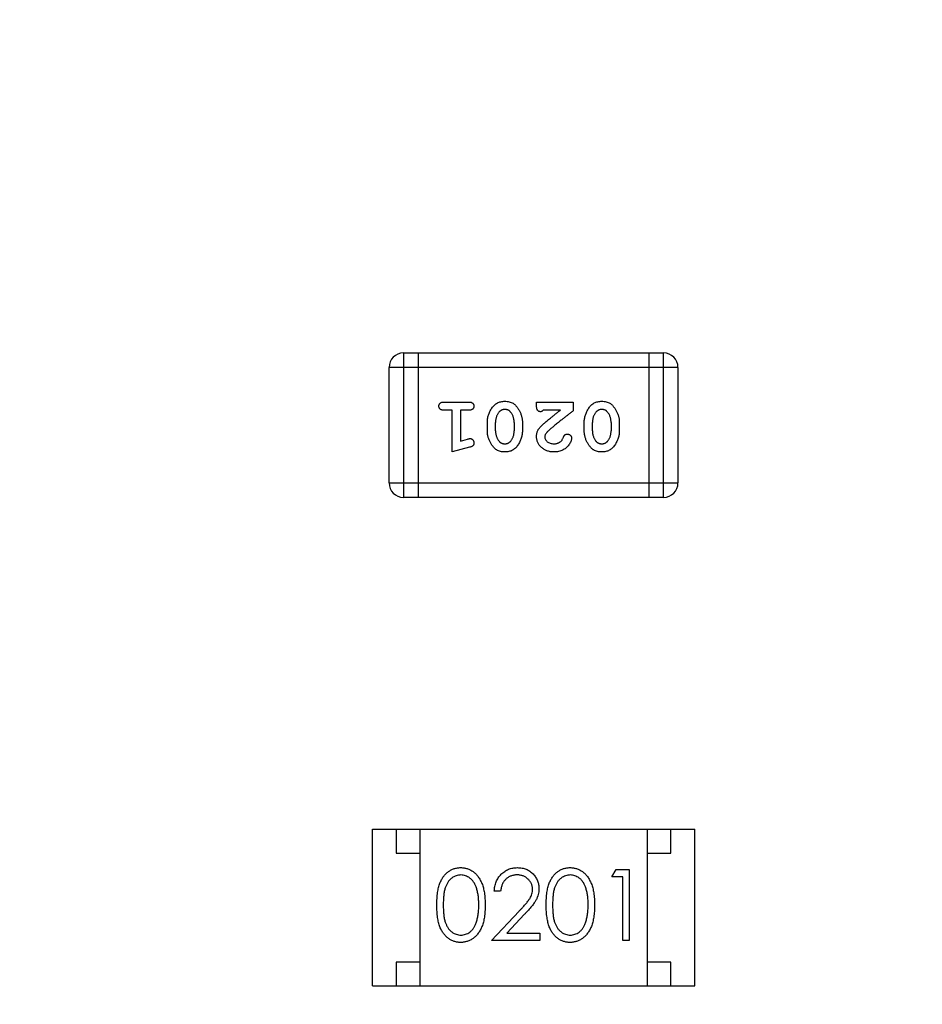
# Model space of a CAD drawing. Header units: millimetres. Extents: x 525 to 788, y 277 to 384.
# Tile 20 of 130: x 717.41 to 719.32, y 314.71 to 316.79. Entities that reach past the tile are written whole.
import ezdxf

# ---------------------------------------------------------------- set-up
doc = ezdxf.new("R2010")
doc.units = ezdxf.units.MM
doc.header["$LTSCALE"] = 5
doc.layers.get('0').update_dxf_attribs({"linetype": 'CONTINUOUS'})

msp = doc.modelspace()

# ---------------------------------------------------------------- linework, layer by layer
at = {"linetype": 'Continuous'}
for p, q in [((718.2228, 316.0879), (718.2228, 315.7831)), ((718.2228, 316.0879), (718.7714, 316.0879)), ((718.2533, 316.0879), (718.2533, 315.7831)), ((718.741, 315.7831), (718.741, 316.0879)), ((718.7714, 315.7831), (718.7714, 316.0879)), ((718.1923, 315.8136), (718.1923, 316.0574)), ((718.8019, 316.0574), (718.1923, 316.0574)), ((718.8019, 316.0574), (718.8019, 315.8136)), ((718.3083, 315.9843), (718.3603, 315.9843)), ((718.5034, 315.9764), (718.5034, 315.9843)), ((718.5034, 315.9843), (718.5805, 315.9843)), ((718.5805, 315.9843), (718.5805, 315.9654)), ((718.3256, 315.967), (718.3083, 315.967)), ((718.3256, 315.8789), (718.3256, 315.967)), ((718.343, 315.967), (718.343, 315.902)), ((718.3603, 315.967), (718.343, 315.967)), ((718.5538, 315.967), (718.5176, 315.967)), ((718.3996, 315.9235), (718.3996, 315.9412)), ((718.4169, 315.9237), (718.4169, 315.941)), ((718.4562, 315.941), (718.4562, 315.9237)), ((718.4735, 315.9412), (718.4735, 315.9235)), ((718.6041, 315.9235), (718.6041, 315.9412)), ((718.6214, 315.9237), (718.6214, 315.941)), ((718.6607, 315.941), (718.6607, 315.9237)), ((718.678, 315.9412), (718.678, 315.9235)), ((718.343, 315.902), (718.358, 315.9061)), ((718.3622, 315.8887), (718.3256, 315.8789)), ((718.1923, 315.8136), (718.8019, 315.8136)), ((718.7714, 315.7831), (718.2228, 315.7831)), ((718.1571, 314.7528), (718.1571, 315.0828)), ((718.1571, 315.0828), (718.8371, 315.0828)), ((718.2071, 315.0828), (718.2071, 315.0328)), ((718.2571, 315.0828), (718.2571, 314.7528)), ((718.7371, 315.0828), (718.7371, 314.7528)), ((718.7871, 315.0328), (718.7871, 315.0828)), ((718.8371, 314.7528), (718.8371, 315.0828)), ((718.2071, 315.0328), (718.2571, 315.0328)), ((718.7371, 315.0328), (718.7871, 315.0328)), ((718.6624, 314.9827), (718.6712, 314.9981)), ((718.6712, 314.9981), (718.6989, 314.9981)), ((718.6989, 314.9981), (718.6989, 314.8481)), ((718.6854, 314.9827), (718.6624, 314.9827)), ((718.6854, 314.8481), (718.6854, 314.9827)), ((718.4277, 314.952), (718.4143, 314.952)), ((718.4085, 314.8481), (718.4667, 314.9102)), ((718.4782, 314.9036), (718.4406, 314.8635)), ((718.4406, 314.8635), (718.5104, 314.8635)), ((718.5104, 314.8635), (718.5104, 314.8481)), ((718.5104, 314.8481), (718.4085, 314.8481)), ((718.6989, 314.8481), (718.6854, 314.8481)), ((718.2071, 314.8028), (718.2071, 314.7528)), ((718.2571, 314.8028), (718.2071, 314.8028)), ((718.7871, 314.8028), (718.7371, 314.8028)), ((718.7871, 314.7528), (718.7871, 314.8028)), ((718.1571, 314.7528), (718.8371, 314.7528))]:
    msp.add_line(p, q, dxfattribs=at)
for centre, radius, start, end in [((732.3971, 324.423), 35.9, 323.58286, 216.35846), ((718.2228, 316.0574), 0.0305, 90, 180), ((718.7714, 316.0574), 0.0305, 0, 90), ((718.2228, 315.8136), 0.0305, 180, 270), ((718.7714, 315.8136), 0.0305, 270, 0)]:
    msp.add_arc(centre, radius, start, end, dxfattribs=at)
for points, knots in [([(718.2973, 315.9756), (718.2974, 315.9762), (718.2974, 315.9774), (718.2979, 315.9791), (718.2988, 315.9806), (718.2999, 315.9819), (718.3015, 315.983), (718.3034, 315.9837), (718.3058, 315.9842), (718.3074, 315.9842), (718.3083, 315.9843)], [0, 0, 0, 0, 0.11508, 0.223334, 0.32935, 0.439023, 0.554571, 0.682512, 0.830988, 1, 1, 1, 1]), ([(718.3603, 315.9843), (718.3612, 315.9842), (718.3628, 315.9842), (718.3652, 315.9837), (718.3671, 315.983), (718.3687, 315.9819), (718.3698, 315.9806), (718.3707, 315.9791), (718.3712, 315.9774), (718.3712, 315.9762), (718.3713, 315.9756)], [0, 0, 0, 0, 0.16897, 0.317409, 0.445319, 0.562107, 0.670731, 0.776722, 0.884949, 1, 1, 1, 1]), ([(718.3996, 315.9412), (718.3996, 315.9425), (718.3997, 315.9451), (718.4001, 315.949), (718.4009, 315.9529), (718.4019, 315.9567), (718.4033, 315.9604), (718.4049, 315.9642), (718.4069, 315.9678), (718.4091, 315.9714), (718.4115, 315.9748), (718.4143, 315.9778), (718.4174, 315.9803), (718.4207, 315.9823), (718.4243, 315.9839), (718.4281, 315.985), (718.4322, 315.9857), (718.435, 315.9858), (718.4365, 315.9858)], [0, 0, 0, 0, 0.060689, 0.121343, 0.182007, 0.242891, 0.304904, 0.367913, 0.432239, 0.498506, 0.563959, 0.626551, 0.687255, 0.747176, 0.80728, 0.868949, 0.932783, 1, 1, 1, 1]), ([(718.4365, 315.9858), (718.4381, 315.9858), (718.4413, 315.9857), (718.4459, 315.9849), (718.4501, 315.9836), (718.4533, 315.982), (718.4556, 315.9804), (718.4574, 315.9789), (718.459, 315.9773), (718.4607, 315.9754), (718.4624, 315.9733), (718.464, 315.971), (718.4657, 315.9684), (718.4672, 315.9657), (718.4687, 315.9628), (718.47, 315.9599), (718.4711, 315.9569), (718.472, 315.9538), (718.4727, 315.9507), (718.4732, 315.9476), (718.4735, 315.9444), (718.4735, 315.9423), (718.4735, 315.9412)], [0, 0, 0, 0, 0.076241, 0.14777, 0.214938, 0.279794, 0.312415, 0.347311, 0.383919, 0.422991, 0.464187, 0.508125, 0.554688, 0.604308, 0.654695, 0.704824, 0.753962, 0.80311, 0.851868, 0.90118, 0.950114, 1, 1, 1, 1]), ([(718.6041, 315.9412), (718.6041, 315.9425), (718.6042, 315.9451), (718.6046, 315.949), (718.6054, 315.9529), (718.6064, 315.9567), (718.6078, 315.9604), (718.6094, 315.9642), (718.6114, 315.9678), (718.6136, 315.9714), (718.6161, 315.9748), (718.6189, 315.9778), (718.6219, 315.9803), (718.6252, 315.9823), (718.6288, 315.9839), (718.6326, 315.985), (718.6367, 315.9857), (718.6395, 315.9858), (718.641, 315.9858)], [0, 0, 0, 0, 0.060689, 0.121343, 0.182007, 0.242891, 0.304904, 0.367913, 0.432239, 0.498506, 0.563959, 0.626551, 0.687255, 0.747176, 0.80728, 0.868949, 0.932783, 1, 1, 1, 1]), ([(718.641, 315.9858), (718.6426, 315.9858), (718.6458, 315.9857), (718.6504, 315.9849), (718.6546, 315.9836), (718.6578, 315.982), (718.6601, 315.9804), (718.6619, 315.9789), (718.6636, 315.9773), (718.6653, 315.9754), (718.6669, 315.9733), (718.6686, 315.971), (718.6702, 315.9684), (718.6717, 315.9657), (718.6732, 315.9628), (718.6745, 315.9599), (718.6756, 315.9569), (718.6765, 315.9538), (718.6772, 315.9507), (718.6777, 315.9476), (718.678, 315.9444), (718.678, 315.9423), (718.678, 315.9412)], [0, 0, 0, 0, 0.076241, 0.14777, 0.214938, 0.279794, 0.312415, 0.347311, 0.383919, 0.422991, 0.464187, 0.508125, 0.554688, 0.604308, 0.654695, 0.704824, 0.753962, 0.80311, 0.851868, 0.90118, 0.950114, 1, 1, 1, 1]), ([(718.3083, 315.967), (718.3074, 315.967), (718.3058, 315.967), (718.3034, 315.9675), (718.3015, 315.9682), (718.2999, 315.9693), (718.2988, 315.9706), (718.2979, 315.9721), (718.2974, 315.9738), (718.2974, 315.975), (718.2973, 315.9756)], [0, 0, 0, 0, 0.169144, 0.317737, 0.446349, 0.561988, 0.671746, 0.776491, 0.88483, 1, 1, 1, 1]), ([(718.3713, 315.9756), (718.3712, 315.975), (718.3712, 315.9738), (718.3707, 315.9721), (718.3698, 315.9707), (718.3687, 315.9693), (718.3671, 315.9682), (718.3652, 315.9675), (718.3628, 315.967), (718.3612, 315.967), (718.3603, 315.967)], [0, 0, 0, 0, 0.115142, 0.223454, 0.328172, 0.436882, 0.553761, 0.682342, 0.830898, 1, 1, 1, 1]), ([(718.4241, 315.9627), (718.4236, 315.962), (718.4224, 315.9605), (718.4209, 315.9581), (718.4197, 315.9556), (718.4187, 315.9529), (718.4178, 315.9501), (718.4173, 315.9472), (718.417, 315.9441), (718.4169, 315.942), (718.4169, 315.941)], [0, 0, 0, 0, 0.120659, 0.241221, 0.360872, 0.483058, 0.606571, 0.733737, 0.864551, 1, 1, 1, 1]), ([(718.4364, 315.9685), (718.4358, 315.9685), (718.4346, 315.9685), (718.4329, 315.9682), (718.4312, 315.9678), (718.4296, 315.9671), (718.4281, 315.9663), (718.4267, 315.9653), (718.4253, 315.9641), (718.4245, 315.9632), (718.4241, 315.9627)], [0, 0, 0, 0, 0.131209, 0.256723, 0.37792, 0.50022, 0.619846, 0.74393, 0.870147, 1, 1, 1, 1]), ([(718.4486, 315.9632), (718.4482, 315.9637), (718.4475, 315.9645), (718.4462, 315.9656), (718.4449, 315.9665), (718.4434, 315.9672), (718.4418, 315.9678), (718.4401, 315.9682), (718.4383, 315.9685), (718.4371, 315.9685), (718.4364, 315.9685)], [0, 0, 0, 0, 0.12172, 0.241043, 0.3598, 0.478381, 0.600838, 0.728151, 0.860156, 1, 1, 1, 1]), ([(718.4562, 315.941), (718.4562, 315.942), (718.4561, 315.9441), (718.4558, 315.9471), (718.4552, 315.9501), (718.4543, 315.9529), (718.4533, 315.9557), (718.4519, 315.9583), (718.4504, 315.9609), (718.4492, 315.9625), (718.4486, 315.9632)], [0, 0, 0, 0, 0.130956, 0.258528, 0.38384, 0.507417, 0.629111, 0.751639, 0.875073, 1, 1, 1, 1]), ([(718.5121, 315.9638), (718.5114, 315.9638), (718.5102, 315.9639), (718.5085, 315.9645), (718.507, 315.9654), (718.5057, 315.9667), (718.5046, 315.9684), (718.5039, 315.9707), (718.5035, 315.9734), (718.5034, 315.9753), (718.5034, 315.9764)], [0, 0, 0, 0, 0.109555, 0.210825, 0.309971, 0.413176, 0.526426, 0.65906, 0.8156, 1, 1, 1, 1]), ([(718.5176, 315.967), (718.5171, 315.9665), (718.5163, 315.9656), (718.5148, 315.9646), (718.5135, 315.9639), (718.5125, 315.9639), (718.5121, 315.9638)], [0, 0, 0, 0, 0.304403, 0.567319, 0.79389, 1, 1, 1, 1]), ([(718.5202, 315.9399), (718.521, 315.9406), (718.5227, 315.9421), (718.5257, 315.9446), (718.5291, 315.9474), (718.533, 315.9506), (718.5375, 315.9542), (718.5425, 315.9581), (718.5479, 315.9624), (718.5518, 315.9654), (718.5538, 315.967)], [0, 0, 0, 0, 0.073588, 0.162207, 0.26506, 0.382236, 0.515259, 0.662174, 0.823338, 1, 1, 1, 1]), ([(718.5805, 315.9654), (718.5786, 315.964), (718.575, 315.9612), (718.5698, 315.9571), (718.5648, 315.9532), (718.5601, 315.9495), (718.5556, 315.946), (718.5515, 315.9427), (718.5476, 315.9397), (718.5441, 315.9367), (718.5408, 315.934), (718.5377, 315.9315), (718.535, 315.9292), (718.5326, 315.9271), (718.5304, 315.9251), (718.5285, 315.9234), (718.5269, 315.9218), (718.5259, 315.9209), (718.5255, 315.9204)], [0, 0, 0, 0, 0.098607, 0.192241, 0.281174, 0.365408, 0.444671, 0.518965, 0.588561, 0.653679, 0.713615, 0.768858, 0.819369, 0.865194, 0.905848, 0.942058, 0.973353, 1, 1, 1, 1]), ([(718.6287, 315.9627), (718.6281, 315.962), (718.6269, 315.9605), (718.6255, 315.9581), (718.6242, 315.9556), (718.6232, 315.9529), (718.6224, 315.9501), (718.6218, 315.9472), (718.6215, 315.9441), (718.6214, 315.942), (718.6214, 315.941)], [0, 0, 0, 0, 0.120659, 0.241221, 0.360872, 0.483058, 0.606571, 0.733737, 0.864551, 1, 1, 1, 1]), ([(718.6409, 315.9685), (718.6403, 315.9685), (718.6391, 315.9685), (718.6374, 315.9682), (718.6357, 315.9678), (718.6341, 315.9671), (718.6326, 315.9663), (718.6312, 315.9653), (718.6298, 315.9641), (718.6291, 315.9632), (718.6287, 315.9627)], [0, 0, 0, 0, 0.131209, 0.256723, 0.37792, 0.50022, 0.619846, 0.74393, 0.870147, 1, 1, 1, 1]), ([(718.6531, 315.9632), (718.6527, 315.9637), (718.652, 315.9645), (718.6507, 315.9656), (718.6494, 315.9665), (718.6479, 315.9672), (718.6463, 315.9678), (718.6446, 315.9682), (718.6428, 315.9685), (718.6416, 315.9685), (718.6409, 315.9685)], [0, 0, 0, 0, 0.12172, 0.241043, 0.3598, 0.478381, 0.600838, 0.728151, 0.860156, 1, 1, 1, 1]), ([(718.6607, 315.941), (718.6607, 315.942), (718.6607, 315.9441), (718.6603, 315.9471), (718.6597, 315.9501), (718.6589, 315.9529), (718.6578, 315.9557), (718.6565, 315.9583), (718.6549, 315.9609), (718.6537, 315.9625), (718.6531, 315.9632)], [0, 0, 0, 0, 0.130956, 0.258528, 0.38384, 0.507417, 0.629111, 0.751639, 0.875073, 1, 1, 1, 1]), ([(718.4367, 315.8789), (718.4351, 315.8789), (718.4319, 315.879), (718.4274, 315.8798), (718.4232, 315.8811), (718.42, 315.8827), (718.4177, 315.8843), (718.4159, 315.8857), (718.4142, 315.8874), (718.4125, 315.8892), (718.4109, 315.8913), (718.4092, 315.8936), (718.4076, 315.8962), (718.406, 315.8989), (718.4045, 315.9018), (718.4032, 315.9048), (718.4021, 315.9078), (718.4011, 315.9108), (718.4005, 315.9139), (718.3999, 315.9171), (718.3996, 315.9203), (718.3996, 315.9224), (718.3996, 315.9235)], [0, 0, 0, 0, 0.075814, 0.146482, 0.213608, 0.277912, 0.310829, 0.345167, 0.382026, 0.420793, 0.462199, 0.50664, 0.553174, 0.602953, 0.653483, 0.703732, 0.753196, 0.80242, 0.851518, 0.900484, 0.950145, 1, 1, 1, 1]), ([(718.4169, 315.9237), (718.4169, 315.9227), (718.417, 315.9206), (718.4173, 315.9176), (718.4179, 315.9146), (718.4188, 315.9118), (718.4198, 315.909), (718.4211, 315.9064), (718.4227, 315.9038), (718.4239, 315.9023), (718.4245, 315.9015)], [0, 0, 0, 0, 0.131151, 0.257896, 0.383189, 0.505968, 0.628799, 0.751052, 0.874669, 1, 1, 1, 1]), ([(718.4735, 315.9235), (718.4735, 315.9222), (718.4734, 315.9196), (718.473, 315.9157), (718.4722, 315.9119), (718.4712, 315.9081), (718.4699, 315.9043), (718.4682, 315.9006), (718.4663, 315.8969), (718.4641, 315.8933), (718.4616, 315.8899), (718.4588, 315.887), (718.4558, 315.8845), (718.4525, 315.8824), (718.4489, 315.8808), (718.4451, 315.8797), (718.441, 315.879), (718.4382, 315.8789), (718.4367, 315.8789)], [0, 0, 0, 0, 0.060765, 0.121115, 0.181408, 0.242837, 0.30444, 0.367528, 0.431756, 0.498106, 0.563641, 0.626589, 0.687369, 0.747241, 0.80742, 0.869166, 0.93308, 1, 1, 1, 1]), ([(718.449, 315.902), (718.4495, 315.9027), (718.4507, 315.9042), (718.4522, 315.9066), (718.4534, 315.9091), (718.4544, 315.9118), (718.4553, 315.9146), (718.4558, 315.9176), (718.4561, 315.9206), (718.4562, 315.9227), (718.4562, 315.9237)], [0, 0, 0, 0, 0.120655, 0.241215, 0.360863, 0.482064, 0.606581, 0.733743, 0.864554, 1, 1, 1, 1]), ([(718.5034, 315.9116), (718.5034, 315.9128), (718.5035, 315.915), (718.5041, 315.9183), (718.505, 315.9215), (718.5061, 315.924), (718.5072, 315.9261), (718.5083, 315.9277), (718.5096, 315.9295), (718.5113, 315.9314), (718.5131, 315.9333), (718.5152, 315.9354), (718.5176, 315.9377), (718.5193, 315.9391), (718.5202, 315.9399)], [0, 0, 0, 0, 0.099468, 0.19651, 0.292424, 0.388554, 0.439455, 0.497554, 0.562776, 0.634765, 0.714721, 0.802272, 0.896998, 1, 1, 1, 1]), ([(718.5255, 315.9204), (718.5248, 315.9196), (718.5234, 315.918), (718.5219, 315.9156), (718.5209, 315.9131), (718.5208, 315.9115), (718.5207, 315.9107)], [0, 0, 0, 0, 0.29683, 0.557191, 0.787164, 1, 1, 1, 1]), ([(718.6412, 315.8789), (718.6396, 315.8789), (718.6364, 315.879), (718.6319, 315.8798), (718.6277, 315.8811), (718.6246, 315.8827), (718.6222, 315.8843), (718.6205, 315.8857), (718.6188, 315.8874), (718.617, 315.8892), (718.6154, 315.8913), (718.6137, 315.8936), (718.6121, 315.8962), (718.6105, 315.8989), (718.609, 315.9018), (718.6077, 315.9048), (718.6066, 315.9078), (718.6057, 315.9108), (718.605, 315.9139), (718.6044, 315.9171), (718.6042, 315.9203), (718.6041, 315.9224), (718.6041, 315.9235)], [0, 0, 0, 0, 0.075814, 0.146482, 0.213608, 0.277912, 0.310829, 0.345167, 0.382026, 0.420793, 0.462199, 0.50664, 0.553174, 0.602953, 0.653483, 0.703732, 0.753196, 0.80242, 0.851518, 0.900484, 0.950145, 1, 1, 1, 1]), ([(718.6214, 315.9237), (718.6214, 315.9227), (718.6215, 315.9206), (718.6218, 315.9176), (718.6224, 315.9146), (718.6233, 315.9118), (718.6243, 315.909), (718.6256, 315.9064), (718.6272, 315.9038), (718.6284, 315.9023), (718.629, 315.9015)], [0, 0, 0, 0, 0.131151, 0.257896, 0.383189, 0.505968, 0.628799, 0.751052, 0.874669, 1, 1, 1, 1]), ([(718.678, 315.9235), (718.678, 315.9222), (718.678, 315.9196), (718.6775, 315.9157), (718.6768, 315.9119), (718.6757, 315.9081), (718.6744, 315.9043), (718.6727, 315.9006), (718.6708, 315.8969), (718.6686, 315.8933), (718.6661, 315.8899), (718.6633, 315.887), (718.6603, 315.8845), (718.657, 315.8824), (718.6534, 315.8808), (718.6496, 315.8797), (718.6455, 315.879), (718.6427, 315.8789), (718.6412, 315.8789)], [0, 0, 0, 0, 0.060765, 0.121115, 0.181408, 0.242837, 0.30444, 0.367528, 0.431756, 0.498106, 0.563641, 0.626589, 0.687369, 0.747241, 0.80742, 0.869166, 0.93308, 1, 1, 1, 1]), ([(718.6535, 315.902), (718.6541, 315.9027), (718.6552, 315.9042), (718.6567, 315.9066), (718.658, 315.9091), (718.659, 315.9118), (718.6598, 315.9146), (718.6603, 315.9176), (718.6606, 315.9206), (718.6607, 315.9227), (718.6607, 315.9237)], [0, 0, 0, 0, 0.120655, 0.241215, 0.360863, 0.482064, 0.606581, 0.733743, 0.864554, 1, 1, 1, 1]), ([(718.358, 315.9061), (718.3585, 315.9063), (718.3596, 315.9066), (718.361, 315.9069), (718.3623, 315.9071), (718.363, 315.9072), (718.3634, 315.9072)], [0, 0, 0, 0, 0.317695, 0.586856, 0.816849, 1, 1, 1, 1]), ([(718.3634, 315.9072), (718.3639, 315.9071), (718.3649, 315.9071), (718.3664, 315.9066), (718.3678, 315.9057), (718.369, 315.9045), (718.37, 315.9031), (718.3707, 315.9015), (718.3712, 315.8998), (718.3712, 315.8985), (718.3713, 315.8979)], [0, 0, 0, 0, 0.115419, 0.228853, 0.345045, 0.47125, 0.60164, 0.72958, 0.861185, 1, 1, 1, 1]), ([(718.4245, 315.9015), (718.4248, 315.901), (718.4256, 315.9002), (718.4268, 315.8991), (718.4282, 315.8982), (718.4297, 315.8975), (718.4312, 315.8969), (718.4329, 315.8965), (718.4347, 315.8962), (718.436, 315.8962), (718.4366, 315.8962)], [0, 0, 0, 0, 0.121774, 0.242501, 0.36131, 0.479943, 0.602453, 0.729823, 0.861885, 1, 1, 1, 1]), ([(718.4366, 315.8962), (718.4372, 315.8962), (718.4384, 315.8962), (718.4402, 315.8965), (718.4419, 315.8969), (718.4435, 315.8976), (718.445, 315.8984), (718.4464, 315.8994), (718.4478, 315.9006), (718.4486, 315.9015), (718.449, 315.902)], [0, 0, 0, 0, 0.130594, 0.257239, 0.379548, 0.501275, 0.621867, 0.743954, 0.86958, 1, 1, 1, 1]), ([(718.5401, 315.8789), (718.5388, 315.8789), (718.5362, 315.8789), (718.5324, 315.8794), (718.5289, 315.8802), (718.5254, 315.8812), (718.5222, 315.8825), (718.5192, 315.8842), (718.5163, 315.8862), (718.5137, 315.8884), (718.5113, 315.8908), (718.5092, 315.8934), (718.5074, 315.8961), (718.5059, 315.899), (718.5048, 315.902), (718.504, 315.9051), (718.5035, 315.9083), (718.5035, 315.9105), (718.5034, 315.9116)], [0, 0, 0, 0, 0.071698, 0.140683, 0.207081, 0.271675, 0.334884, 0.397604, 0.460704, 0.523944, 0.586642, 0.647136, 0.706007, 0.763885, 0.821852, 0.879744, 0.939019, 1, 1, 1, 1]), ([(718.5207, 315.9107), (718.5208, 315.9098), (718.5209, 315.9079), (718.522, 315.9052), (718.5237, 315.9027), (718.526, 315.9004), (718.5289, 315.8985), (718.5323, 315.8972), (718.5361, 315.8963), (718.5388, 315.8962), (718.5402, 315.8962)], [0, 0, 0, 0, 0.10389, 0.208117, 0.317701, 0.439, 0.5673, 0.700652, 0.843656, 1, 1, 1, 1]), ([(718.5774, 315.9082), (718.5773, 315.9073), (718.5771, 315.9053), (718.5762, 315.9023), (718.5747, 315.899), (718.5728, 315.8954), (718.5703, 315.8919), (718.5671, 315.8886), (718.5635, 315.8857), (718.5593, 315.8833), (718.5548, 315.8813), (718.5501, 315.8799), (718.5451, 315.879), (718.5418, 315.8789), (718.5401, 315.8789)], [0, 0, 0, 0, 0.05198, 0.112599, 0.181812, 0.262014, 0.347645, 0.433803, 0.522565, 0.615648, 0.710944, 0.806017, 0.901714, 1, 1, 1, 1]), ([(718.5402, 315.8962), (718.5409, 315.8962), (718.5424, 315.8962), (718.5445, 315.8965), (718.5465, 315.8969), (718.5484, 315.8975), (718.5502, 315.8983), (718.552, 315.8992), (718.5536, 315.9003), (718.5546, 315.9011), (718.5551, 315.9016)], [0, 0, 0, 0, 0.135186, 0.265299, 0.392428, 0.514867, 0.636664, 0.756861, 0.878127, 1, 1, 1, 1]), ([(718.5551, 315.9016), (718.5556, 315.9021), (718.5567, 315.9031), (718.5579, 315.9052), (718.5591, 315.9075), (718.5597, 315.9092), (718.56, 315.9101)], [0, 0, 0, 0, 0.218633, 0.455815, 0.714482, 1, 1, 1, 1]), ([(718.56, 315.9101), (718.5603, 315.9106), (718.5606, 315.9117), (718.5614, 315.9131), (718.5623, 315.9142), (718.5633, 315.9151), (718.5645, 315.9158), (718.5657, 315.9163), (718.5671, 315.9166), (718.568, 315.9166), (718.5685, 315.9166)], [0, 0, 0, 0, 0.152978, 0.288531, 0.413908, 0.529457, 0.640594, 0.753869, 0.872653, 1, 1, 1, 1]), ([(718.5685, 315.9166), (718.5691, 315.9166), (718.5703, 315.9166), (718.5719, 315.916), (718.5734, 315.9152), (718.5748, 315.9141), (718.5759, 315.9128), (718.5767, 315.9114), (718.5773, 315.9098), (718.5773, 315.9087), (718.5774, 315.9082)], [0, 0, 0, 0, 0.129747, 0.253584, 0.379018, 0.509834, 0.639005, 0.760517, 0.879144, 1, 1, 1, 1]), ([(718.629, 315.9015), (718.6293, 315.901), (718.6301, 315.9002), (718.6313, 315.8991), (718.6327, 315.8982), (718.6342, 315.8975), (718.6357, 315.8969), (718.6374, 315.8965), (718.6392, 315.8962), (718.6405, 315.8962), (718.6411, 315.8962)], [0, 0, 0, 0, 0.121774, 0.242501, 0.36131, 0.479943, 0.602453, 0.729823, 0.861885, 1, 1, 1, 1]), ([(718.6411, 315.8962), (718.6417, 315.8962), (718.6429, 315.8962), (718.6447, 315.8965), (718.6464, 315.8969), (718.648, 315.8976), (718.6495, 315.8984), (718.6509, 315.8994), (718.6523, 315.9006), (718.6531, 315.9015), (718.6535, 315.902)], [0, 0, 0, 0, 0.130594, 0.257239, 0.379548, 0.501275, 0.621867, 0.743954, 0.86958, 1, 1, 1, 1]), ([(718.3713, 315.8979), (718.3713, 315.8974), (718.3712, 315.8963), (718.3709, 315.8948), (718.3703, 315.8934), (718.3695, 315.8923), (718.3683, 315.8912), (718.3667, 315.8903), (718.3646, 315.8895), (718.3631, 315.889), (718.3622, 315.8887)], [0, 0, 0, 0, 0.117975, 0.226369, 0.325756, 0.420396, 0.524672, 0.655073, 0.812679, 1, 1, 1, 1]), ([(718.2931, 314.9231), (718.2931, 314.9255), (718.2932, 314.9301), (718.2935, 314.9369), (718.294, 314.9433), (718.2947, 314.9493), (718.2955, 314.9548), (718.2966, 314.9599), (718.2979, 314.9646), (718.2994, 314.969), (718.3011, 314.9729), (718.3029, 314.9766), (718.3049, 314.9801), (718.3071, 314.9833), (718.3094, 314.9862), (718.3119, 314.989), (718.3145, 314.9914), (718.3173, 314.9936), (718.3203, 314.9956), (718.3233, 314.9973), (718.3264, 314.9987), (718.3297, 314.9999), (718.3329, 315.0009), (718.3363, 315.0015), (718.3398, 315.0019), (718.3421, 315.002), (718.3433, 315.002)], [0, 0, 0, 0, 0.068595, 0.133246, 0.194313, 0.251279, 0.304513, 0.354235, 0.400481, 0.443411, 0.484015, 0.523252, 0.561042, 0.5979, 0.633518, 0.668314, 0.702496, 0.736685, 0.770293, 0.803437, 0.835913, 0.86846, 0.900847, 0.933467, 0.966258, 1, 1, 1, 1]), ([(718.3437, 314.9866), (718.3421, 314.9865), (718.3387, 314.9863), (718.3338, 314.9851), (718.3291, 314.983), (718.3254, 314.9806), (718.3225, 314.9784), (718.3205, 314.9764), (718.3186, 314.9743), (718.3169, 314.9719), (718.3153, 314.9694), (718.3138, 314.9667), (718.3124, 314.9638), (718.3112, 314.9607), (718.3101, 314.9573), (718.3092, 314.9536), (718.3083, 314.9494), (718.3077, 314.9449), (718.3072, 314.94), (718.3069, 314.9347), (718.3066, 314.929), (718.3066, 314.9251), (718.3066, 314.9231)], [0, 0, 0, 0, 0.060387, 0.120883, 0.182755, 0.247811, 0.281299, 0.315088, 0.349702, 0.384857, 0.420966, 0.458511, 0.497175, 0.537602, 0.580503, 0.627468, 0.678388, 0.733983, 0.793747, 0.857714, 0.926698, 1, 1, 1, 1]), ([(718.3433, 315.002), (718.3445, 315.002), (718.3468, 315.0019), (718.3504, 315.0015), (718.3538, 315.0008), (718.3571, 314.9999), (718.3604, 314.9987), (718.3635, 314.9973), (718.3666, 314.9956), (718.3696, 314.9936), (718.3725, 314.9914), (718.3752, 314.9888), (718.3778, 314.9861), (718.3802, 314.983), (718.3824, 314.9797), (718.3845, 314.9762), (718.3865, 314.9723), (718.3883, 314.9682), (718.3899, 314.9638), (718.3913, 314.9591), (718.3924, 314.954), (718.3934, 314.9485), (718.3941, 314.9426), (718.3947, 314.9364), (718.395, 314.9299), (718.395, 314.9254), (718.3951, 314.9231)], [0, 0, 0, 0, 0.033788, 0.067194, 0.099862, 0.132567, 0.165151, 0.197913, 0.231319, 0.265083, 0.299255, 0.334399, 0.369943, 0.406284, 0.444064, 0.482998, 0.523354, 0.565537, 0.609613, 0.656391, 0.705885, 0.758325, 0.813832, 0.872795, 0.934722, 1, 1, 1, 1]), ([(718.3816, 314.9231), (718.3816, 314.9249), (718.3815, 314.9285), (718.3813, 314.9336), (718.3809, 314.9385), (718.3804, 314.9432), (718.3796, 314.9476), (718.3788, 314.9518), (718.3778, 314.9557), (718.3766, 314.9594), (718.3753, 314.9628), (718.3738, 314.9659), (718.3723, 314.9689), (718.3706, 314.9716), (718.3688, 314.9741), (718.3668, 314.9763), (718.3648, 314.9783), (718.3619, 314.9806), (718.3582, 314.9829), (718.3535, 314.9851), (718.3487, 314.9863), (718.3454, 314.9865), (718.3437, 314.9866)], [0, 0, 0, 0, 0.065681, 0.128486, 0.188175, 0.245106, 0.299448, 0.350823, 0.399942, 0.446672, 0.491255, 0.533376, 0.573853, 0.612526, 0.649597, 0.685532, 0.720106, 0.753838, 0.818925, 0.880493, 0.940311, 1, 1, 1, 1]), ([(718.4143, 314.952), (718.4144, 314.9538), (718.4145, 314.9573), (718.4153, 314.9624), (718.4165, 314.9673), (718.4181, 314.9719), (718.4202, 314.9763), (718.4226, 314.9804), (718.4255, 314.9843), (718.4287, 314.988), (718.4323, 314.9913), (718.4361, 314.9941), (718.4401, 314.9965), (718.4443, 314.9985), (718.4488, 315.0001), (718.4534, 315.0012), (718.4582, 315.0019), (718.4615, 315.0019), (718.4632, 315.002)], [0, 0, 0, 0, 0.068791, 0.135103, 0.198979, 0.261904, 0.323495, 0.385195, 0.446969, 0.509765, 0.572251, 0.633405, 0.693251, 0.752583, 0.812579, 0.873275, 0.93555, 1, 1, 1, 1]), ([(718.4625, 314.9866), (718.4613, 314.9866), (718.459, 314.9865), (718.4557, 314.9861), (718.4524, 314.9853), (718.4493, 314.9844), (718.4464, 314.9831), (718.4436, 314.9815), (718.441, 314.9796), (718.4386, 314.9775), (718.4363, 314.9751), (718.4343, 314.9725), (718.4326, 314.9696), (718.431, 314.9666), (718.4298, 314.9632), (718.4289, 314.9597), (718.4281, 314.9559), (718.4279, 314.9533), (718.4277, 314.952)], [0, 0, 0, 0, 0.064439, 0.126547, 0.186887, 0.245878, 0.304041, 0.362191, 0.420976, 0.48066, 0.5406, 0.600689, 0.661936, 0.724443, 0.789038, 0.856314, 0.926352, 1, 1, 1, 1]), ([(718.4951, 314.9562), (718.495, 314.9572), (718.495, 314.9592), (718.4945, 314.9622), (718.4938, 314.965), (718.4928, 314.9678), (718.4914, 314.9704), (718.4898, 314.9729), (718.4878, 314.9754), (718.4856, 314.9776), (718.4832, 314.9797), (718.4807, 314.9816), (718.478, 314.9831), (718.4751, 314.9844), (718.4722, 314.9854), (718.4691, 314.9861), (718.4658, 314.9865), (718.4636, 314.9866), (718.4625, 314.9866)], [0, 0, 0, 0, 0.061965, 0.122122, 0.180988, 0.239933, 0.299906, 0.359989, 0.421776, 0.486576, 0.551535, 0.615018, 0.677259, 0.73973, 0.80305, 0.866495, 0.931973, 1, 1, 1, 1]), ([(718.4632, 315.002), (718.4648, 315.0019), (718.4681, 315.0019), (718.4728, 315.0012), (718.4773, 315.0002), (718.4815, 314.9988), (718.4855, 314.9968), (718.4893, 314.9945), (718.4928, 314.9919), (718.496, 314.9887), (718.499, 314.9854), (718.5015, 314.9818), (718.5037, 314.9781), (718.5055, 314.9743), (718.5068, 314.9702), (718.5078, 314.9661), (718.5084, 314.9618), (718.5085, 314.9589), (718.5085, 314.9574)], [0, 0, 0, 0, 0.069475, 0.136517, 0.200789, 0.26383, 0.325735, 0.387291, 0.449509, 0.512968, 0.576275, 0.63758, 0.697903, 0.757172, 0.816599, 0.876653, 0.93729, 1, 1, 1, 1]), ([(718.5239, 314.9231), (718.5239, 314.9255), (718.5239, 314.9301), (718.5242, 314.9369), (718.5247, 314.9433), (718.5254, 314.9493), (718.5263, 314.9548), (718.5274, 314.9599), (718.5287, 314.9646), (718.5302, 314.969), (718.5318, 314.9729), (718.5337, 314.9766), (718.5357, 314.9801), (718.5378, 314.9833), (718.5402, 314.9862), (718.5426, 314.989), (718.5453, 314.9914), (718.5481, 314.9936), (718.5511, 314.9956), (718.5541, 314.9973), (718.5572, 314.9987), (718.5604, 314.9999), (718.5637, 315.0009), (718.5671, 315.0015), (718.5705, 315.0019), (718.5729, 315.002), (718.574, 315.002)], [0, 0, 0, 0, 0.068595, 0.133246, 0.194313, 0.251279, 0.304513, 0.354235, 0.400481, 0.443411, 0.484015, 0.523252, 0.561042, 0.5979, 0.633518, 0.668314, 0.702496, 0.736685, 0.770293, 0.803437, 0.835913, 0.86846, 0.900847, 0.933467, 0.966258, 1, 1, 1, 1]), ([(718.5745, 314.9866), (718.5728, 314.9865), (718.5695, 314.9863), (718.5646, 314.9851), (718.5599, 314.983), (718.5562, 314.9806), (718.5533, 314.9784), (718.5513, 314.9764), (718.5494, 314.9743), (718.5477, 314.9719), (718.546, 314.9694), (718.5445, 314.9667), (718.5432, 314.9638), (718.5419, 314.9607), (718.5408, 314.9573), (718.5399, 314.9536), (718.5391, 314.9494), (718.5385, 314.9449), (718.538, 314.94), (718.5376, 314.9347), (718.5374, 314.929), (718.5374, 314.9251), (718.5374, 314.9231)], [0, 0, 0, 0, 0.060387, 0.120883, 0.182755, 0.247811, 0.281299, 0.315088, 0.349702, 0.384857, 0.420966, 0.458511, 0.497175, 0.537602, 0.580503, 0.627468, 0.678388, 0.733983, 0.793747, 0.857714, 0.926698, 1, 1, 1, 1]), ([(718.574, 315.002), (718.5752, 315.002), (718.5776, 315.0019), (718.5811, 315.0015), (718.5845, 315.0008), (718.5879, 314.9999), (718.5911, 314.9987), (718.5943, 314.9973), (718.5974, 314.9956), (718.6004, 314.9936), (718.6033, 314.9914), (718.606, 314.9888), (718.6085, 314.9861), (718.611, 314.983), (718.6132, 314.9797), (718.6153, 314.9762), (718.6172, 314.9723), (718.6191, 314.9682), (718.6206, 314.9638), (718.6221, 314.9591), (718.6232, 314.954), (718.6242, 314.9485), (718.6249, 314.9426), (718.6255, 314.9364), (718.6257, 314.9299), (718.6258, 314.9254), (718.6258, 314.9231)], [0, 0, 0, 0, 0.033788, 0.067194, 0.099862, 0.132567, 0.165151, 0.197913, 0.231319, 0.265083, 0.299255, 0.334399, 0.369943, 0.406284, 0.444064, 0.482998, 0.523354, 0.565537, 0.609613, 0.656391, 0.705885, 0.758325, 0.813832, 0.872795, 0.934722, 1, 1, 1, 1]), ([(718.6124, 314.9231), (718.6123, 314.9249), (718.6123, 314.9285), (718.6121, 314.9336), (718.6117, 314.9385), (718.6112, 314.9432), (718.6104, 314.9476), (718.6096, 314.9518), (718.6085, 314.9557), (718.6074, 314.9594), (718.606, 314.9628), (718.6046, 314.9659), (718.603, 314.9689), (718.6014, 314.9716), (718.5996, 314.9741), (718.5976, 314.9763), (718.5956, 314.9783), (718.5927, 314.9806), (718.5889, 314.9829), (718.5843, 314.9851), (718.5794, 314.9863), (718.5761, 314.9865), (718.5745, 314.9866)], [0, 0, 0, 0, 0.065681, 0.128486, 0.188175, 0.245106, 0.299448, 0.350823, 0.399942, 0.446672, 0.491255, 0.533376, 0.573853, 0.612526, 0.649597, 0.685532, 0.720106, 0.753838, 0.818925, 0.880493, 0.940311, 1, 1, 1, 1]), ([(718.4667, 314.9102), (718.4681, 314.9117), (718.4708, 314.9145), (718.4747, 314.9187), (718.4781, 314.9225), (718.4812, 314.9261), (718.4839, 314.9293), (718.4862, 314.9323), (718.4881, 314.935), (718.4901, 314.9381), (718.4921, 314.9419), (718.4938, 314.9465), (718.4949, 314.9513), (718.495, 314.9546), (718.4951, 314.9562)], [0, 0, 0, 0, 0.110803, 0.212829, 0.306101, 0.390647, 0.466924, 0.534481, 0.593587, 0.644557, 0.7362, 0.825024, 0.911986, 1, 1, 1, 1]), ([(718.5085, 314.9574), (718.5084, 314.9553), (718.5083, 314.9511), (718.5071, 314.9451), (718.5051, 314.9392), (718.5028, 314.9344), (718.5005, 314.9306), (718.4984, 314.9274), (718.4959, 314.9241), (718.4931, 314.9204), (718.4899, 314.9166), (718.4863, 314.9124), (718.4824, 314.9081), (718.4796, 314.9051), (718.4782, 314.9036)], [0, 0, 0, 0, 0.098702, 0.195672, 0.292422, 0.391343, 0.444462, 0.504229, 0.570352, 0.642546, 0.722288, 0.807921, 0.90047, 1, 1, 1, 1]), ([(718.3433, 314.8443), (718.3421, 314.8443), (718.3398, 314.8443), (718.3363, 314.8447), (718.333, 314.8454), (718.3297, 314.8463), (718.3265, 314.8474), (718.3234, 314.8489), (718.3204, 314.8506), (718.3175, 314.8525), (718.3147, 314.8547), (718.312, 314.8571), (718.3095, 314.8599), (718.3072, 314.8628), (718.3051, 314.866), (718.303, 314.8695), (718.3012, 314.8732), (718.2995, 314.8772), (718.298, 314.8816), (718.2966, 314.8863), (718.2956, 314.8914), (718.2947, 314.897), (718.294, 314.9029), (718.2935, 314.9093), (718.2932, 314.916), (718.2931, 314.9207), (718.2931, 314.9231)], [0, 0, 0, 0, 0.033787, 0.066622, 0.099285, 0.131361, 0.163585, 0.196104, 0.228902, 0.262158, 0.295991, 0.330218, 0.36506, 0.400951, 0.43762, 0.475708, 0.515381, 0.556414, 0.599765, 0.646424, 0.696431, 0.749782, 0.806573, 0.867436, 0.931887, 1, 1, 1, 1]), ([(718.3066, 314.9231), (718.3066, 314.9211), (718.3066, 314.9172), (718.3069, 314.9116), (718.3072, 314.9063), (718.3077, 314.9014), (718.3084, 314.8969), (718.3091, 314.8928), (718.31, 314.889), (718.3111, 314.8856), (718.3124, 314.8825), (718.3137, 314.8796), (718.3152, 314.8769), (718.3168, 314.8744), (718.3186, 314.872), (718.3205, 314.8699), (718.3225, 314.868), (718.3254, 314.8657), (718.3292, 314.8633), (718.3339, 314.8612), (718.3388, 314.8599), (718.3421, 314.8597), (718.3437, 314.8597)], [0, 0, 0, 0, 0.072951, 0.141584, 0.205926, 0.265301, 0.320597, 0.371817, 0.41879, 0.461699, 0.502134, 0.540804, 0.578181, 0.614297, 0.649678, 0.684299, 0.718359, 0.752081, 0.817652, 0.879722, 0.939966, 1, 1, 1, 1]), ([(718.3951, 314.9231), (718.395, 314.9208), (718.395, 314.9163), (718.3947, 314.9098), (718.3941, 314.9036), (718.3934, 314.8978), (718.3925, 314.8923), (718.3913, 314.8872), (718.39, 314.8825), (718.3884, 314.8781), (718.3866, 314.874), (718.3847, 314.8702), (718.3826, 314.8667), (718.3803, 314.8634), (718.3779, 314.8603), (718.3753, 314.8575), (718.3726, 314.855), (718.3697, 314.8528), (718.3667, 314.8508), (718.3636, 314.849), (718.3604, 314.8476), (718.3571, 314.8464), (718.3538, 314.8454), (718.3504, 314.8448), (718.3468, 314.8443), (718.3445, 314.8443), (718.3433, 314.8443)], [0, 0, 0, 0, 0.065063, 0.126773, 0.185516, 0.240765, 0.29298, 0.34225, 0.388919, 0.432776, 0.474628, 0.514775, 0.553606, 0.591426, 0.628028, 0.663804, 0.698984, 0.733591, 0.767628, 0.801208, 0.834264, 0.866981, 0.89972, 0.932702, 0.966176, 1, 1, 1, 1]), ([(718.3759, 314.8854), (718.3764, 314.8868), (718.3773, 314.8895), (718.3785, 314.8937), (718.3794, 314.8981), (718.3802, 314.9027), (718.3808, 314.9075), (718.3813, 314.9126), (718.3815, 314.9178), (718.3816, 314.9213), (718.3816, 314.9231)], [0, 0, 0, 0, 0.110588, 0.224542, 0.342503, 0.464324, 0.590756, 0.722227, 0.858843, 1, 1, 1, 1]), ([(718.574, 314.8443), (718.5729, 314.8443), (718.5705, 314.8443), (718.5671, 314.8447), (718.5637, 314.8454), (718.5605, 314.8463), (718.5572, 314.8474), (718.5542, 314.8489), (718.5511, 314.8506), (718.5482, 314.8525), (718.5454, 314.8547), (718.5428, 314.8571), (718.5403, 314.8599), (718.538, 314.8628), (718.5358, 314.866), (718.5338, 314.8695), (718.532, 314.8732), (718.5303, 314.8772), (718.5287, 314.8816), (718.5274, 314.8863), (718.5264, 314.8914), (718.5255, 314.897), (718.5247, 314.9029), (718.5242, 314.9093), (718.5239, 314.916), (718.5239, 314.9207), (718.5239, 314.9231)], [0, 0, 0, 0, 0.033787, 0.066622, 0.099285, 0.131361, 0.163585, 0.196104, 0.228902, 0.262158, 0.295991, 0.330218, 0.36506, 0.400951, 0.43762, 0.475708, 0.515381, 0.556414, 0.599765, 0.646424, 0.696431, 0.749782, 0.806573, 0.867436, 0.931887, 1, 1, 1, 1]), ([(718.5374, 314.9231), (718.5374, 314.9211), (718.5374, 314.9172), (718.5376, 314.9116), (718.538, 314.9063), (718.5384, 314.9014), (718.5391, 314.8969), (718.5399, 314.8928), (718.5408, 314.889), (718.5419, 314.8856), (718.5431, 314.8825), (718.5445, 314.8796), (718.546, 314.8769), (718.5476, 314.8744), (718.5494, 314.872), (718.5513, 314.8699), (718.5533, 314.868), (718.5562, 314.8657), (718.5599, 314.8633), (718.5647, 314.8612), (718.5695, 314.8599), (718.5728, 314.8597), (718.5745, 314.8597)], [0, 0, 0, 0, 0.072951, 0.141584, 0.205926, 0.265301, 0.320597, 0.371817, 0.41879, 0.461699, 0.502134, 0.540804, 0.578181, 0.614297, 0.649678, 0.684299, 0.718359, 0.752081, 0.817652, 0.879722, 0.939966, 1, 1, 1, 1]), ([(718.6258, 314.9231), (718.6258, 314.9208), (718.6257, 314.9163), (718.6255, 314.9098), (718.6249, 314.9036), (718.6242, 314.8978), (718.6232, 314.8923), (718.6221, 314.8872), (718.6207, 314.8825), (718.6191, 314.8781), (718.6174, 314.874), (718.6154, 314.8702), (718.6134, 314.8667), (718.6111, 314.8634), (718.6087, 314.8603), (718.6061, 314.8575), (718.6034, 314.855), (718.6005, 314.8528), (718.5975, 314.8508), (718.5944, 314.849), (718.5912, 314.8476), (718.5879, 314.8464), (718.5846, 314.8454), (718.5811, 314.8448), (718.5776, 314.8443), (718.5752, 314.8443), (718.574, 314.8443)], [0, 0, 0, 0, 0.065063, 0.126773, 0.185516, 0.240765, 0.29298, 0.34225, 0.388919, 0.432776, 0.474628, 0.514775, 0.553606, 0.591426, 0.628028, 0.663804, 0.698984, 0.733591, 0.767628, 0.801208, 0.834264, 0.866981, 0.89972, 0.932702, 0.966176, 1, 1, 1, 1]), ([(718.6067, 314.8854), (718.6071, 314.8868), (718.6081, 314.8895), (718.6092, 314.8937), (718.6102, 314.8981), (718.611, 314.9027), (718.6116, 314.9075), (718.612, 314.9126), (718.6123, 314.9178), (718.6123, 314.9213), (718.6124, 314.9231)], [0, 0, 0, 0, 0.110588, 0.224542, 0.342503, 0.464324, 0.590756, 0.722227, 0.858843, 1, 1, 1, 1]), ([(718.3437, 314.8597), (718.3454, 314.8597), (718.3487, 314.8599), (718.3536, 314.8612), (718.3583, 314.8632), (718.362, 314.8655), (718.3648, 314.8678), (718.3668, 314.8697), (718.3686, 314.8718), (718.3704, 314.8741), (718.372, 314.8767), (718.3734, 314.8794), (718.3748, 314.8823), (718.3755, 314.8844), (718.3759, 314.8854)], [0, 0, 0, 0, 0.112813, 0.225394, 0.339595, 0.459675, 0.521735, 0.583926, 0.648174, 0.713881, 0.781004, 0.851451, 0.924051, 1, 1, 1, 1]), ([(718.5745, 314.8597), (718.5762, 314.8597), (718.5795, 314.8599), (718.5843, 314.8612), (718.589, 314.8632), (718.5927, 314.8655), (718.5955, 314.8678), (718.5975, 314.8697), (718.5994, 314.8718), (718.6011, 314.8741), (718.6027, 314.8767), (718.6042, 314.8794), (718.6055, 314.8823), (718.6063, 314.8844), (718.6067, 314.8854)], [0, 0, 0, 0, 0.112813, 0.225394, 0.339595, 0.459675, 0.521735, 0.583926, 0.648174, 0.713881, 0.781004, 0.851451, 0.924051, 1, 1, 1, 1])]:
    msp.add_open_spline(points, degree=3, knots=knots, dxfattribs=at)

doc.saveas('drawing.dxf')
